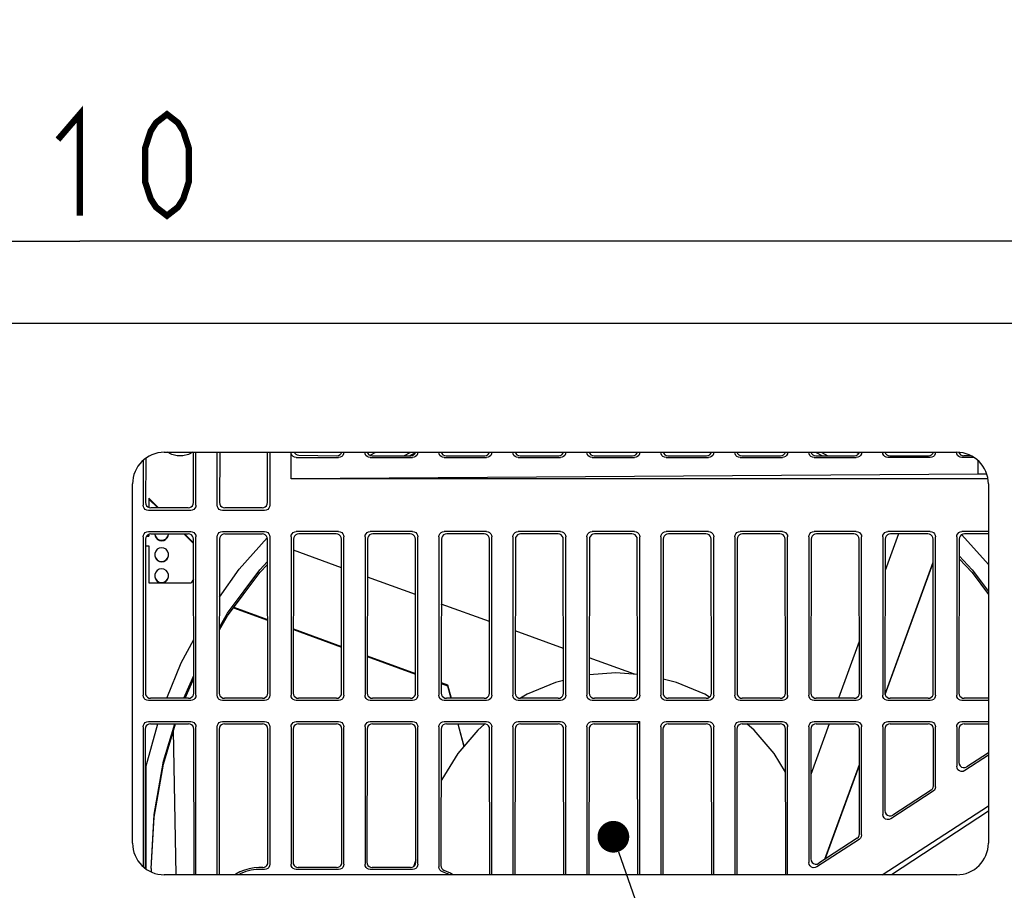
# Model space of a CAD drawing. Extents: x 97 to 1223, y 94 to 848.
# Tile 21 of 40: x 1059 to 1153, y 269 to 351. Entities that reach past the tile are written whole.
import ezdxf

# ---------------------------------------------------------------- set-up
doc = ezdxf.new("R2010")
doc.units = 0
doc.header["$LTSCALE"] = 69.3
doc.layers.get('0').update_dxf_attribs({"linetype": 'CONTINUOUS'})
for name, color, linetype in [('ALL_AXIS', 7, 'CONTINUOUS'), ('ALL_DIM', 7, 'CONTINUOUS'), ('ALL_FEATURES', 7, 'CONTINUOUS'), ('ALL_NOTE', 7, 'CONTINUOUS')]:
    doc.layers.add(name, color=color, linetype=linetype)
doc.dimstyles.get("Standard").update_dxf_attribs({"dimtxt": 2.5, "dimasz": 2.5, "dimexe": 1.25, "dimexo": 0.625, "dimtad": 1, "dimcen": 2.5, "dimazin": 3, "dimtfac": 1, "dimtmove": 0, "dimatfit": 3})

# ---------------------------------------------------------------- blocks, each defined once
blk = doc.blocks.new('_OPEN')
at = {"color": 0, "linetype": 'BYBLOCK'}
for p, q in [((0, 0), (-1, 0.25)), ((-1, -0.25), (0, 0)), ((-1, 0), (0, 0))]:
    blk.add_line(p, q, dxfattribs=at)
blk = doc.blocks.new('*D8')
at = {"layer": 'ALL_DIM', "color": 2, "linetype": 'CONTINUOUS'}
for p, q in [((960, 395.763), (960, 327.5)), ((1170, 395.443), (1170, 327.5)), ((960, 330.5), (1065, 330.5)), ((1170, 330.5), (1065, 330.5))]:
    blk.add_line(p, q, dxfattribs=at)
at = {"layer": 'ALL_DIM', "color": 2, "linetype": 'CONTINUOUS', "xscale": 6, "yscale": 6, "zscale": 6, "rotation": 180}
blk.add_blockref('_OPEN', (960, 330.5), dxfattribs=at)
at = {"layer": 'ALL_DIM', "color": 2, "linetype": 'CONTINUOUS', "xscale": 6, "yscale": 6, "zscale": 6}
blk.add_blockref('_OPEN', (1170, 330.5), dxfattribs=at)

msp = doc.modelspace()

# ---------------------------------------------------------------- linework, layer by layer
at = {"layer": 'ALL_AXIS', "color": 7, "linetype": 'CONTINUOUS'}
for points in [[(1072.1, 302.771), (1072.132, 302.57), (1072.224, 302.389), (1072.368, 302.245), (1072.549, 302.153), (1072.75, 302.121)], [(1072.104, 302.767), (1072.11, 302.704), (1072.187, 302.492), (1072.332, 302.319), (1072.528, 302.206), (1072.75, 302.167)], [(1072.75, 302.121), (1072.951, 302.153), (1073.132, 302.245), (1073.276, 302.389), (1073.368, 302.57), (1073.4, 302.771)], [(1072.75, 302.167), (1072.972, 302.206), (1073.168, 302.319), (1073.313, 302.492), (1073.39, 302.704), (1073.396, 302.767)], [(1072.75, 301.467), (1072.528, 301.428), (1072.332, 301.315), (1072.187, 301.142), (1072.11, 300.93), (1072.1, 300.817)], [(1073.4, 300.817), (1073.39, 300.93), (1073.313, 301.142), (1073.168, 301.315), (1072.972, 301.428), (1072.75, 301.467)], [(1072.1, 300.817), (1072.11, 300.704), (1072.187, 300.492), (1072.332, 300.319), (1072.528, 300.206), (1072.75, 300.167)], [(1072.1, 300.772), (1072.132, 300.571), (1072.224, 300.39), (1072.368, 300.246), (1072.549, 300.153), (1072.75, 300.122)], [(1072.75, 300.167), (1072.972, 300.206), (1073.168, 300.319), (1073.313, 300.492), (1073.39, 300.704), (1073.4, 300.817)], [(1072.75, 300.122), (1072.951, 300.153), (1073.132, 300.246), (1073.276, 300.39), (1073.368, 300.571), (1073.4, 300.772)], [(1072.75, 299.467), (1072.528, 299.428), (1072.332, 299.315), (1072.187, 299.142), (1072.11, 298.93), (1072.1, 298.817)], [(1073.4, 298.817), (1073.39, 298.93), (1073.313, 299.142), (1073.168, 299.315), (1072.972, 299.428), (1072.75, 299.467)], [(1072.1, 298.817), (1072.11, 298.704), (1072.187, 298.492), (1072.332, 298.319), (1072.528, 298.207), (1072.75, 298.167)], [(1072.1, 298.772), (1072.132, 298.571), (1072.224, 298.39), (1072.368, 298.246), (1072.549, 298.154), (1072.601, 298.145)], [(1072.75, 298.167), (1072.972, 298.207), (1073.168, 298.319), (1073.313, 298.492), (1073.39, 298.704), (1073.4, 298.817)], [(1072.899, 298.145), (1072.951, 298.154), (1073.132, 298.246), (1073.276, 298.39), (1073.368, 298.571), (1073.4, 298.772)]]:
    msp.add_lwpolyline(points, dxfattribs=at)
at = {"layer": 'ALL_DIM', "color": 2, "linetype": 'CONTINUOUS', "const_width": 0.6}
for points in [[(1062.936, 340.1), (1065, 342.5), (1065, 332.9)], [(1073.256, 332.9), (1072.224, 333.7), (1071.708, 334.5), (1071.192, 336.1), (1071.192, 339.3), (1071.708, 340.9), (1072.224, 341.7), (1073.256, 342.5), (1074.288, 341.7), (1074.804, 340.9), (1075.32, 339.3), (1075.32, 336.1), (1074.804, 334.5), (1074.288, 333.7), (1073.256, 332.9)]]:
    msp.add_lwpolyline(points, dxfattribs=at)
at = {"layer": 'ALL_FEATURES', "color": 7, "linetype": 'CONTINUOUS'}
for p, q in [((1162.2, 322.7), (985.3, 322.7)), ((1073, 310.5), (1148, 310.5)), ((1073.428, 310.434), (1073.427, 310.5)), ((1075.763, 305.735), (1075.756, 310.5)), ((1076, 305.498), (1076, 310.5)), ((1078, 305.498), (1078, 310.5)), ((1078.244, 310.5), (1078.237, 305.735)), ((1082.763, 305.735), (1082.756, 310.5)), ((1083, 310.5), (1083, 305.498)), ((1085, 308), (1085, 310.49)), ((1092.486, 310.214), (1093.011, 310.5)), ((1095.682, 310.174), (1096.332, 310.5)), ((1096.204, 310.174), (1096.855, 310.5)), ((1134.645, 310.5), (1135.296, 310.174)), ((1135.168, 310.5), (1135.818, 310.174)), ((1138.489, 310.5), (1138.723, 310.373)), ((1071, 309.721), (1071, 305.498)), ((1071.244, 309.921), (1071.237, 305.735)), ((1085.498, 310), (1089.502, 310)), ((1085.734, 310.232), (1089.331, 310.174)), ((1089.36, 310.174), (1089.505, 310.206)), ((1092.498, 310), (1096.502, 310)), ((1092.674, 310.174), (1096.331, 310.174)), ((1099.498, 310), (1103.502, 310)), ((1099.674, 310.174), (1103.331, 310.174)), ((1106.498, 310), (1110.502, 310)), ((1106.674, 310.174), (1110.331, 310.174)), ((1113.498, 310), (1117.502, 310)), ((1113.674, 310.174), (1117.331, 310.174)), ((1120.498, 310), (1124.502, 310)), ((1120.674, 310.174), (1124.331, 310.174)), ((1127.498, 310), (1131.502, 310)), ((1127.674, 310.174), (1131.331, 310.174)), ((1134.498, 310), (1138.502, 310)), ((1134.674, 310.174), (1138.331, 310.174)), ((1145.502, 310), (1141.498, 310)), ((1141.674, 310.174), (1145.331, 310.174)), ((1149.656, 310), (1148.498, 310)), ((1149.332, 310.174), (1148.674, 310.174)), ((1150, 309.721), (1150, 308.419)), ((1150, 308.419), (1085, 308)), ((1150.951, 308), (1085, 308)), ((1150.841, 308.419), (1150, 308.419)), ((1070, 273.5), (1070, 307.5)), ((1151, 307.5), (1151, 273.5)), ((1071.55, 306.144), (1071.55, 305.276)), ((1072.458, 305.236), (1071.55, 306.144)), ((1072.388, 305.236), (1071.55, 306.074)), ((1075.502, 305), (1071.498, 305)), ((1075.265, 305.236), (1071.735, 305.236)), ((1082.502, 305), (1078.498, 305)), ((1082.265, 305.236), (1078.735, 305.236)), ((1071.498, 303), (1075.502, 303)), ((1078.498, 303), (1082.502, 303)), ((1089.502, 303), (1085.498, 303)), ((1096.502, 303), (1092.498, 303)), ((1103.502, 303), (1099.498, 303)), ((1110.502, 303), (1106.498, 303)), ((1117.502, 303), (1113.498, 303)), ((1124.502, 303), (1120.498, 303)), ((1131.502, 303), (1127.498, 303)), ((1138.502, 303), (1134.498, 303)), ((1145.502, 303), (1141.498, 303)), ((1151, 303), (1148.498, 303)), ((1071, 302.502), (1071, 287.498)), ((1071.232, 302.27), (1071.21, 287.708)), ((1071.34, 302.575), (1071.55, 302.575)), ((1071.41, 302.645), (1071.55, 302.645)), ((1071.55, 302.73), (1071.55, 302.575)), ((1071.731, 302.767), (1075.269, 302.767)), ((1075.769, 301.856), (1074.858, 302.767)), ((1075.769, 301.926), (1074.927, 302.767)), ((1075.79, 287.708), (1075.768, 302.27)), ((1076, 287.498), (1076, 302.502)), ((1078, 287.498), (1078, 302.502)), ((1078.232, 302.27), (1078.21, 287.708)), ((1078.731, 302.767), (1082.269, 302.767)), ((1080.093, 299.43), (1082.746, 302.407)), ((1082.79, 287.708), (1082.768, 302.27)), ((1083, 302.502), (1083, 287.498)), ((1085, 302.502), (1085, 287.498)), ((1085.232, 302.27), (1085.21, 287.708)), ((1089.269, 302.767), (1085.731, 302.767)), ((1089.79, 287.708), (1089.768, 302.27)), ((1090, 287.498), (1090, 302.502)), ((1092, 302.502), (1092, 287.498)), ((1092.232, 302.27), (1092.21, 287.708)), ((1096.269, 302.767), (1092.731, 302.767)), ((1096.79, 287.708), (1096.768, 302.27)), ((1097, 287.498), (1097, 302.502)), ((1099, 302.502), (1099, 287.498)), ((1099.232, 302.27), (1099.21, 287.708)), ((1103.269, 302.767), (1099.731, 302.767)), ((1103.79, 287.708), (1103.768, 302.27)), ((1104, 287.498), (1104, 302.502)), ((1106, 302.502), (1106, 287.498)), ((1106.232, 302.27), (1106.21, 287.708)), ((1110.269, 302.767), (1106.731, 302.767)), ((1110.79, 287.708), (1110.768, 302.27)), ((1111, 287.498), (1111, 302.502)), ((1113, 302.502), (1113, 287.498)), ((1113.232, 302.27), (1113.21, 287.708)), ((1117.269, 302.767), (1113.731, 302.767)), ((1117.79, 287.708), (1117.768, 302.27)), ((1118, 287.498), (1118, 302.502)), ((1120, 302.502), (1120, 287.498)), ((1120.232, 302.27), (1120.21, 287.708)), ((1124.269, 302.767), (1120.731, 302.767)), ((1124.79, 287.708), (1124.768, 302.27)), ((1125, 287.498), (1125, 302.502)), ((1127, 302.502), (1127, 287.498)), ((1127.232, 302.27), (1127.21, 287.708)), ((1131.269, 302.767), (1127.731, 302.767)), ((1131.79, 287.708), (1131.768, 302.27)), ((1132, 287.498), (1132, 302.502)), ((1134, 302.502), (1134, 287.498)), ((1134.232, 302.27), (1134.21, 287.708)), ((1138.269, 302.767), (1134.731, 302.767)), ((1138.79, 287.708), (1138.768, 302.27)), ((1139, 287.498), (1139, 302.502)), ((1141, 302.502), (1141, 287.498)), ((1141.232, 302.27), (1141.21, 287.708)), ((1142.486, 302.767), (1141.227, 299.31)), ((1145.269, 302.767), (1141.731, 302.767)), ((1145.79, 287.708), (1145.768, 302.27)), ((1146, 287.498), (1146, 302.502)), ((1148, 302.502), (1148, 287.498)), ((1148.232, 302.27), (1148.21, 287.708)), ((1148.492, 302.7), (1151, 299.887)), ((1151, 302.767), (1148.731, 302.767)), ((1071.231, 301.645), (1071.55, 301.645)), ((1071.55, 301.645), (1071.55, 298.145)), ((1089.772, 299.574), (1085.23, 301.227)), ((1141.225, 287.61), (1145.771, 300.099)), ((1078.224, 296.774), (1080.093, 299.43)), ((1141.233, 287.561), (1145.772, 300.03)), ((1075.774, 298.5), (1075.531, 298.145)), ((1096.776, 297.025), (1092.226, 298.681)), ((1071.55, 298.145), (1075.531, 298.145)), ((1079.553, 295.775), (1082.78, 294.601)), ((1079.594, 295.83), (1082.78, 294.67)), ((1103.78, 294.476), (1099.223, 296.135)), ((1085.219, 293.783), (1089.784, 292.122)), ((1085.219, 293.713), (1089.784, 292.052)), ((1110.784, 291.927), (1106.219, 293.589)), ((1138.783, 292.595), (1136.822, 287.209)), ((1092.215, 291.237), (1096.787, 289.573)), ((1092.215, 291.167), (1096.788, 289.503)), ((1117.496, 289.485), (1113.215, 291.043)), ((1074.86, 287.209), (1075.788, 289.359)), ((1074.973, 287.209), (1075.788, 289.098)), ((1099.211, 288.691), (1099.811, 288.473)), ((1099.211, 288.621), (1099.811, 288.403)), ((1099.811, 288.403), (1099.811, 288.473)), ((1099.811, 288.473), (1100.15, 287.209)), ((1099.811, 288.403), (1100.131, 287.209)), ((1075.293, 287.209), (1071.707, 287.209)), ((1082.293, 287.209), (1078.707, 287.209)), ((1089.293, 287.209), (1085.707, 287.209)), ((1096.293, 287.209), (1092.707, 287.209)), ((1103.293, 287.209), (1099.707, 287.209)), ((1110.293, 287.209), (1106.707, 287.209)), ((1117.293, 287.209), (1113.707, 287.209)), ((1124.293, 287.209), (1120.707, 287.209)), ((1131.293, 287.209), (1127.707, 287.209)), ((1138.293, 287.209), (1134.707, 287.209)), ((1145.293, 287.209), (1141.707, 287.209)), ((1151, 287.209), (1148.707, 287.209)), ((1075.502, 287), (1071.498, 287)), ((1082.502, 287), (1078.498, 287)), ((1089.502, 287), (1085.498, 287)), ((1096.502, 287), (1092.498, 287)), ((1103.502, 287), (1099.498, 287)), ((1110.502, 287), (1106.498, 287)), ((1117.502, 287), (1113.498, 287)), ((1124.502, 287), (1120.498, 287)), ((1131.502, 287), (1127.498, 287)), ((1138.502, 287), (1134.498, 287)), ((1145.502, 287), (1141.498, 287)), ((1151, 287), (1148.498, 287)), ((1071, 284.502), (1071, 271.279)), ((1071.204, 284.297), (1071.184, 271.128)), ((1071.25, 280.699), (1072.378, 284.795)), ((1071.498, 285), (1075.502, 285)), ((1071.703, 284.795), (1075.297, 284.795)), ((1075.817, 270.5), (1075.796, 284.297)), ((1076, 270.5), (1076, 284.502)), ((1078, 270.5), (1078, 284.502)), ((1078.204, 284.297), (1078.183, 270.5)), ((1078.498, 285), (1082.502, 285)), ((1078.703, 284.795), (1082.297, 284.795)), ((1082.815, 271.683), (1082.796, 284.297)), ((1083, 284.502), (1083, 271.498)), ((1085, 284.502), (1085, 271.498)), ((1085.204, 284.297), (1085.185, 271.683)), ((1085.498, 285), (1089.502, 285)), ((1085.703, 284.795), (1089.297, 284.795)), ((1089.815, 271.683), (1089.796, 284.297)), ((1090, 271.498), (1090, 284.502)), ((1092, 284.502), (1092, 271.498)), ((1092.204, 284.297), (1092.185, 271.683)), ((1092.498, 285), (1096.502, 285)), ((1092.703, 284.795), (1096.297, 284.795)), ((1096.815, 271.683), (1096.796, 284.297)), ((1097, 271.498), (1097, 284.502)), ((1099, 284.502), (1099, 271.254)), ((1099.204, 284.297), (1099.185, 271.383)), ((1099.498, 285), (1103.502, 285)), ((1099.703, 284.795), (1103.297, 284.795)), ((1100.778, 284.795), (1101.35, 282.661)), ((1100.797, 284.795), (1101.364, 282.678)), ((1103.817, 270.5), (1103.796, 284.297)), ((1104, 270.5), (1104, 284.502)), ((1106, 284.502), (1106, 270.5)), ((1106.204, 284.297), (1106.183, 270.5)), ((1106.498, 285), (1110.502, 285)), ((1106.703, 284.795), (1110.297, 284.795)), ((1110.817, 270.5), (1110.796, 284.297)), ((1111, 270.5), (1111, 284.502)), ((1113, 284.502), (1113, 270.5)), ((1113.204, 284.297), (1113.183, 270.5)), ((1113.498, 285), (1118, 285)), ((1113.703, 284.795), (1117.795, 284.795)), ((1117.795, 284.795), (1118, 285)), ((1117.817, 270.5), (1117.795, 284.795)), ((1118, 270.5), (1118, 285)), ((1120, 284.502), (1120, 270.5)), ((1120.204, 284.297), (1120.183, 270.5)), ((1120.498, 285), (1124.502, 285)), ((1120.703, 284.795), (1124.297, 284.795)), ((1124.817, 270.5), (1124.796, 284.297)), ((1125, 270.5), (1125, 284.502)), ((1127, 284.502), (1127, 270.5)), ((1127.204, 284.297), (1127.183, 270.5)), ((1127.498, 285), (1131.502, 285)), ((1127.703, 284.795), (1131.297, 284.795)), ((1131.817, 270.5), (1131.796, 284.297)), ((1132, 270.5), (1132, 284.502)), ((1134, 284.502), (1134, 271.667)), ((1134.204, 284.297), (1134.186, 272.009)), ((1135.943, 284.795), (1134.198, 280)), ((1134.498, 285), (1138.502, 285)), ((1134.703, 284.795), (1138.297, 284.795)), ((1138.811, 274.375), (1138.796, 284.297)), ((1139, 274.273), (1139, 284.502)), ((1141, 284.502), (1141, 276.223)), ((1141.204, 284.297), (1141.193, 276.578)), ((1141.498, 285), (1145.502, 285)), ((1141.703, 284.795), (1145.297, 284.795)), ((1145.804, 278.935), (1145.796, 284.297)), ((1146, 278.828), (1146, 284.502)), ((1148, 284.502), (1148, 280.778)), ((1148.204, 284.297), (1148.2, 281.146)), ((1148.498, 285), (1151, 285)), ((1148.703, 284.795), (1151, 284.795)), ((1074.125, 270.5), (1073.886, 284.161)), ((1151, 281.812), (1148.77, 280.361)), ((1151, 282.052), (1148.969, 280.728)), ((1071.25, 280.699), (1071.25, 271.074)), ((1135.53, 271.966), (1138.801, 280.95)), ((1135.563, 271.988), (1138.801, 280.881)), ((1145.774, 278.411), (1141.77, 275.805)), ((1145.578, 278.517), (1141.962, 276.159)), ((1140.951, 270.5), (1151, 277.04)), ((1151, 276.516), (1141.816, 270.5)), ((1138.774, 273.855), (1134.77, 271.25)), ((1138.585, 273.958), (1134.955, 271.591)), ((1096.814, 271.907), (1096.581, 271.264)), ((1071.75, 271.104), (1071.769, 270.773)), ((1148, 270.5), (1073, 270.5)), ((1082.317, 271.184), (1081.965, 271.184)), ((1082.502, 271), (1081.965, 271)), ((1089.502, 271), (1085.498, 271)), ((1089.317, 271.184), (1085.683, 271.184)), ((1096.502, 271), (1092.498, 271)), ((1096.317, 271.184), (1092.683, 271.184))]:
    msp.add_line(p, q, dxfattribs=at)
for points in [[(1075.698, 310.5), (1075.298, 310.29), (1074.771, 310.16), (1074.229, 310.16), (1073.702, 310.29), (1073.302, 310.5)], [(1085.498, 310), (1085.34, 310.025), (1085.201, 310.096), (1085.092, 310.205), (1085.024, 310.34), (1085, 310.49)], [(1085.308, 310.5), (1085.338, 310.44), (1085.445, 310.33), (1085.582, 310.259), (1085.734, 310.232)], [(1090, 310.506), (1089.976, 310.35), (1089.905, 310.209), (1089.794, 310.097), (1089.655, 310.025), (1089.502, 310)], [(1089.505, 310.206), (1089.637, 310.281), (1089.74, 310.392), (1089.792, 310.5)], [(1092.498, 310), (1092.34, 310.025), (1092.201, 310.096), (1092.092, 310.205), (1092.024, 310.34), (1092, 310.49)], [(1092.207, 310.5), (1092.269, 310.378), (1092.377, 310.27), (1092.516, 310.199), (1092.674, 310.174)], [(1096.331, 310.174), (1096.484, 310.198), (1096.623, 310.27), (1096.734, 310.383), (1096.792, 310.5)], [(1097, 310.506), (1096.976, 310.35), (1096.905, 310.209), (1096.794, 310.097), (1096.655, 310.025), (1096.502, 310)], [(1099.498, 310), (1099.34, 310.025), (1099.201, 310.096), (1099.092, 310.205), (1099.024, 310.34), (1099, 310.49)], [(1099.207, 310.5), (1099.269, 310.378), (1099.377, 310.27), (1099.516, 310.199), (1099.674, 310.174)], [(1103.331, 310.174), (1103.484, 310.198), (1103.623, 310.27), (1103.734, 310.383), (1103.792, 310.5)], [(1104, 310.506), (1103.976, 310.35), (1103.905, 310.209), (1103.794, 310.097), (1103.655, 310.025), (1103.502, 310)], [(1106.498, 310), (1106.34, 310.025), (1106.201, 310.096), (1106.092, 310.205), (1106.024, 310.34), (1106, 310.49)], [(1106.207, 310.5), (1106.269, 310.378), (1106.377, 310.27), (1106.516, 310.199), (1106.674, 310.174)], [(1110.331, 310.174), (1110.484, 310.198), (1110.623, 310.27), (1110.734, 310.383), (1110.792, 310.5)], [(1111, 310.506), (1110.976, 310.35), (1110.905, 310.209), (1110.794, 310.097), (1110.655, 310.025), (1110.502, 310)], [(1113.498, 310), (1113.34, 310.025), (1113.201, 310.096), (1113.092, 310.205), (1113.024, 310.34), (1113, 310.49)], [(1113.207, 310.5), (1113.269, 310.378), (1113.377, 310.27), (1113.516, 310.199), (1113.674, 310.174)], [(1117.331, 310.174), (1117.484, 310.198), (1117.623, 310.27), (1117.734, 310.383), (1117.792, 310.5)], [(1118, 310.506), (1117.976, 310.35), (1117.905, 310.209), (1117.794, 310.097), (1117.655, 310.025), (1117.502, 310)], [(1120.498, 310), (1120.34, 310.025), (1120.201, 310.096), (1120.092, 310.205), (1120.024, 310.34), (1120, 310.49)], [(1120.207, 310.5), (1120.269, 310.378), (1120.377, 310.27), (1120.516, 310.199), (1120.674, 310.174)], [(1124.331, 310.174), (1124.484, 310.198), (1124.623, 310.27), (1124.734, 310.383), (1124.792, 310.5)], [(1125, 310.506), (1124.976, 310.35), (1124.905, 310.209), (1124.794, 310.097), (1124.655, 310.025), (1124.502, 310)], [(1127.498, 310), (1127.34, 310.025), (1127.201, 310.096), (1127.092, 310.205), (1127.024, 310.34), (1127, 310.49)], [(1127.207, 310.5), (1127.269, 310.378), (1127.377, 310.27), (1127.516, 310.199), (1127.674, 310.174)], [(1131.331, 310.174), (1131.484, 310.198), (1131.623, 310.27), (1131.734, 310.383), (1131.792, 310.5)], [(1132, 310.506), (1131.976, 310.35), (1131.905, 310.209), (1131.794, 310.097), (1131.655, 310.025), (1131.502, 310)], [(1134.498, 310), (1134.34, 310.025), (1134.201, 310.096), (1134.092, 310.205), (1134.024, 310.34), (1134, 310.49)], [(1134.207, 310.5), (1134.269, 310.378), (1134.377, 310.27), (1134.516, 310.199), (1134.674, 310.174)], [(1138.331, 310.174), (1138.484, 310.198), (1138.623, 310.27), (1138.734, 310.383), (1138.792, 310.5)], [(1139, 310.506), (1138.976, 310.35), (1138.905, 310.209), (1138.794, 310.097), (1138.655, 310.025), (1138.502, 310)], [(1141.498, 310), (1141.34, 310.025), (1141.201, 310.096), (1141.092, 310.205), (1141.024, 310.34), (1141, 310.49)], [(1141.207, 310.5), (1141.269, 310.378), (1141.377, 310.27), (1141.516, 310.199), (1141.674, 310.174)], [(1145.331, 310.174), (1145.484, 310.198), (1145.623, 310.27), (1145.734, 310.383), (1145.792, 310.5)], [(1146, 310.506), (1145.976, 310.35), (1145.905, 310.209), (1145.794, 310.097), (1145.655, 310.025), (1145.502, 310)], [(1148.498, 310), (1148.34, 310.025), (1148.201, 310.096), (1148.092, 310.205), (1148.024, 310.34), (1148, 310.49)], [(1148.218, 310.478), (1148.269, 310.378), (1148.377, 310.27), (1148.516, 310.199), (1148.674, 310.174)], [(1089.331, 310.174), (1089.345, 310.174), (1089.36, 310.174)], [(1071.237, 305.735), (1071.261, 305.58), (1071.332, 305.441), (1071.442, 305.331), (1071.58, 305.261), (1071.735, 305.236)], [(1075.265, 305.236), (1075.42, 305.261), (1075.558, 305.331), (1075.668, 305.441), (1075.739, 305.58), (1075.763, 305.735)], [(1078.237, 305.735), (1078.261, 305.58), (1078.332, 305.441), (1078.442, 305.331), (1078.58, 305.261), (1078.735, 305.236)], [(1082.265, 305.236), (1082.42, 305.261), (1082.558, 305.331), (1082.668, 305.441), (1082.739, 305.58), (1082.763, 305.735)], [(1071.498, 305), (1071.344, 305.024), (1071.205, 305.095), (1071.095, 305.205), (1071.024, 305.344), (1071, 305.498)], [(1076, 305.498), (1075.976, 305.344), (1075.905, 305.205), (1075.795, 305.095), (1075.656, 305.024), (1075.502, 305)], [(1078.498, 305), (1078.344, 305.024), (1078.205, 305.095), (1078.095, 305.205), (1078.024, 305.344), (1078, 305.498)], [(1083, 305.498), (1082.976, 305.344), (1082.905, 305.205), (1082.795, 305.095), (1082.656, 305.024), (1082.502, 305)], [(1071, 302.502), (1071.024, 302.656), (1071.095, 302.795), (1071.205, 302.905), (1071.344, 302.976), (1071.498, 303)], [(1075.502, 303), (1075.656, 302.976), (1075.795, 302.905), (1075.905, 302.795), (1075.976, 302.656), (1076, 302.502)], [(1078, 302.502), (1078.024, 302.656), (1078.095, 302.795), (1078.205, 302.905), (1078.344, 302.976), (1078.498, 303)], [(1082.502, 303), (1082.656, 302.976), (1082.795, 302.905), (1082.905, 302.795), (1082.976, 302.656), (1083, 302.502)], [(1085, 302.502), (1085.024, 302.656), (1085.095, 302.795), (1085.205, 302.905), (1085.344, 302.976), (1085.498, 303)], [(1089.502, 303), (1089.656, 302.976), (1089.795, 302.905), (1089.905, 302.795), (1089.976, 302.656), (1090, 302.502)], [(1092, 302.502), (1092.024, 302.656), (1092.095, 302.795), (1092.205, 302.905), (1092.344, 302.976), (1092.498, 303)], [(1096.502, 303), (1096.656, 302.976), (1096.795, 302.905), (1096.905, 302.795), (1096.976, 302.656), (1097, 302.502)], [(1099, 302.502), (1099.024, 302.656), (1099.095, 302.795), (1099.205, 302.905), (1099.344, 302.976), (1099.498, 303)], [(1103.502, 303), (1103.656, 302.976), (1103.795, 302.905), (1103.905, 302.795), (1103.976, 302.656), (1104, 302.502)], [(1106, 302.502), (1106.024, 302.656), (1106.095, 302.795), (1106.205, 302.905), (1106.344, 302.976), (1106.498, 303)], [(1110.502, 303), (1110.656, 302.976), (1110.795, 302.905), (1110.905, 302.795), (1110.976, 302.656), (1111, 302.502)], [(1113, 302.502), (1113.024, 302.656), (1113.095, 302.795), (1113.205, 302.905), (1113.344, 302.976), (1113.498, 303)], [(1117.502, 303), (1117.656, 302.976), (1117.795, 302.905), (1117.905, 302.795), (1117.976, 302.656), (1118, 302.502)], [(1120, 302.502), (1120.024, 302.656), (1120.095, 302.795), (1120.205, 302.905), (1120.344, 302.976), (1120.498, 303)], [(1124.502, 303), (1124.656, 302.976), (1124.795, 302.905), (1124.905, 302.795), (1124.976, 302.656), (1125, 302.502)], [(1127, 302.502), (1127.024, 302.656), (1127.095, 302.795), (1127.205, 302.905), (1127.344, 302.976), (1127.498, 303)], [(1131.502, 303), (1131.656, 302.976), (1131.795, 302.905), (1131.905, 302.795), (1131.976, 302.656), (1132, 302.502)], [(1134, 302.502), (1134.024, 302.656), (1134.095, 302.795), (1134.205, 302.905), (1134.344, 302.976), (1134.498, 303)], [(1138.502, 303), (1138.656, 302.976), (1138.795, 302.905), (1138.905, 302.795), (1138.976, 302.656), (1139, 302.502)], [(1141, 302.502), (1141.024, 302.656), (1141.095, 302.795), (1141.205, 302.905), (1141.344, 302.976), (1141.498, 303)], [(1145.502, 303), (1145.656, 302.976), (1145.795, 302.905), (1145.905, 302.795), (1145.976, 302.656), (1146, 302.502)], [(1148, 302.502), (1148.024, 302.656), (1148.095, 302.795), (1148.205, 302.905), (1148.344, 302.976), (1148.498, 303)], [(1071.731, 302.767), (1071.576, 302.743), (1071.437, 302.672), (1071.327, 302.563), (1071.256, 302.424), (1071.232, 302.27)], [(1075.768, 302.27), (1075.744, 302.424), (1075.673, 302.563), (1075.563, 302.672), (1075.424, 302.743), (1075.269, 302.767)], [(1078.731, 302.767), (1078.576, 302.743), (1078.437, 302.672), (1078.327, 302.563), (1078.256, 302.424), (1078.232, 302.27)], [(1082.768, 302.27), (1082.744, 302.424), (1082.673, 302.563), (1082.563, 302.672), (1082.424, 302.743), (1082.269, 302.767)], [(1085.731, 302.767), (1085.576, 302.743), (1085.437, 302.672), (1085.327, 302.563), (1085.256, 302.424), (1085.232, 302.27)], [(1089.768, 302.27), (1089.744, 302.424), (1089.673, 302.563), (1089.563, 302.672), (1089.424, 302.743), (1089.269, 302.767)], [(1092.731, 302.767), (1092.576, 302.743), (1092.437, 302.672), (1092.327, 302.563), (1092.256, 302.424), (1092.232, 302.27)], [(1096.768, 302.27), (1096.744, 302.424), (1096.673, 302.563), (1096.563, 302.672), (1096.424, 302.743), (1096.269, 302.767)], [(1099.731, 302.767), (1099.576, 302.743), (1099.437, 302.672), (1099.327, 302.563), (1099.256, 302.424), (1099.232, 302.27)], [(1103.768, 302.27), (1103.744, 302.424), (1103.673, 302.563), (1103.563, 302.672), (1103.424, 302.743), (1103.269, 302.767)], [(1106.731, 302.767), (1106.576, 302.743), (1106.437, 302.672), (1106.327, 302.563), (1106.256, 302.424), (1106.232, 302.27)], [(1110.768, 302.27), (1110.744, 302.424), (1110.673, 302.563), (1110.563, 302.672), (1110.424, 302.743), (1110.269, 302.767)], [(1113.731, 302.767), (1113.576, 302.743), (1113.437, 302.672), (1113.327, 302.563), (1113.256, 302.424), (1113.232, 302.27)], [(1117.768, 302.27), (1117.744, 302.424), (1117.673, 302.563), (1117.563, 302.672), (1117.424, 302.743), (1117.269, 302.767)], [(1120.731, 302.767), (1120.576, 302.743), (1120.437, 302.672), (1120.327, 302.563), (1120.256, 302.424), (1120.232, 302.27)], [(1124.768, 302.27), (1124.744, 302.424), (1124.673, 302.563), (1124.563, 302.672), (1124.424, 302.743), (1124.269, 302.767)], [(1127.731, 302.767), (1127.576, 302.743), (1127.437, 302.672), (1127.327, 302.563), (1127.256, 302.424), (1127.232, 302.27)], [(1131.768, 302.27), (1131.744, 302.424), (1131.673, 302.563), (1131.563, 302.672), (1131.424, 302.743), (1131.269, 302.767)], [(1134.731, 302.767), (1134.576, 302.743), (1134.437, 302.672), (1134.327, 302.563), (1134.256, 302.424), (1134.232, 302.27)], [(1138.768, 302.27), (1138.744, 302.424), (1138.673, 302.563), (1138.563, 302.672), (1138.424, 302.743), (1138.269, 302.767)], [(1141.731, 302.767), (1141.576, 302.743), (1141.437, 302.672), (1141.327, 302.563), (1141.256, 302.424), (1141.232, 302.27)], [(1145.768, 302.27), (1145.744, 302.424), (1145.673, 302.563), (1145.563, 302.672), (1145.424, 302.743), (1145.269, 302.767)], [(1148.731, 302.767), (1148.576, 302.743), (1148.437, 302.672), (1148.327, 302.563), (1148.256, 302.424), (1148.232, 302.27)], [(1078.219, 293.947), (1078.988, 295.278), (1082.045, 299.384), (1082.771, 300.154)], [(1148.229, 300.683), (1149.455, 299.384), (1151, 297.309)], [(1148.229, 300.421), (1149.455, 299.122), (1151, 297.046)], [(1078.219, 293.684), (1078.988, 295.016), (1082.045, 299.122), (1082.772, 299.892)], [(1073.233, 287.209), (1074.591, 290.574), (1075.783, 292.763)], [(1110.789, 288.898), (1110.033, 288.717), (1107.351, 287.606), (1106.706, 287.211)], [(1117.788, 289.462), (1115.75, 289.622), (1113.212, 289.423)], [(1124.607, 287.325), (1124.149, 287.606), (1121.467, 288.717), (1120.212, 289.018)], [(1071.498, 287), (1071.344, 287.024), (1071.205, 287.095), (1071.095, 287.205), (1071.024, 287.344), (1071, 287.498)], [(1071.21, 287.708), (1071.234, 287.553), (1071.304, 287.414), (1071.414, 287.304), (1071.553, 287.233), (1071.707, 287.209)], [(1075.293, 287.209), (1075.447, 287.233), (1075.586, 287.304), (1075.696, 287.414), (1075.766, 287.553), (1075.79, 287.708)], [(1076, 287.498), (1075.976, 287.344), (1075.905, 287.205), (1075.795, 287.095), (1075.656, 287.024), (1075.502, 287)], [(1078.498, 287), (1078.344, 287.024), (1078.205, 287.095), (1078.095, 287.205), (1078.024, 287.344), (1078, 287.498)], [(1078.21, 287.708), (1078.234, 287.553), (1078.304, 287.414), (1078.414, 287.304), (1078.553, 287.233), (1078.707, 287.209)], [(1082.293, 287.209), (1082.447, 287.233), (1082.586, 287.304), (1082.696, 287.414), (1082.766, 287.553), (1082.79, 287.708)], [(1083, 287.498), (1082.976, 287.344), (1082.905, 287.205), (1082.795, 287.095), (1082.656, 287.024), (1082.502, 287)], [(1085.498, 287), (1085.344, 287.024), (1085.205, 287.095), (1085.095, 287.205), (1085.024, 287.344), (1085, 287.498)], [(1085.21, 287.708), (1085.234, 287.553), (1085.304, 287.414), (1085.414, 287.304), (1085.553, 287.233), (1085.707, 287.209)], [(1089.293, 287.209), (1089.447, 287.233), (1089.586, 287.304), (1089.696, 287.414), (1089.766, 287.553), (1089.79, 287.708)], [(1090, 287.498), (1089.976, 287.344), (1089.905, 287.205), (1089.795, 287.095), (1089.656, 287.024), (1089.502, 287)], [(1092.498, 287), (1092.344, 287.024), (1092.205, 287.095), (1092.095, 287.205), (1092.024, 287.344), (1092, 287.498)], [(1092.21, 287.708), (1092.234, 287.553), (1092.304, 287.414), (1092.414, 287.304), (1092.553, 287.233), (1092.707, 287.209)], [(1096.293, 287.209), (1096.447, 287.233), (1096.586, 287.304), (1096.696, 287.414), (1096.766, 287.553), (1096.79, 287.708)], [(1097, 287.498), (1096.976, 287.344), (1096.905, 287.205), (1096.795, 287.095), (1096.656, 287.024), (1096.502, 287)], [(1099.498, 287), (1099.344, 287.024), (1099.205, 287.095), (1099.095, 287.205), (1099.024, 287.344), (1099, 287.498)], [(1099.21, 287.708), (1099.234, 287.553), (1099.304, 287.414), (1099.414, 287.304), (1099.553, 287.233), (1099.707, 287.209)], [(1103.293, 287.209), (1103.447, 287.233), (1103.586, 287.304), (1103.696, 287.414), (1103.766, 287.553), (1103.79, 287.708)], [(1104, 287.498), (1103.976, 287.344), (1103.905, 287.205), (1103.795, 287.095), (1103.656, 287.024), (1103.502, 287)], [(1106.498, 287), (1106.344, 287.024), (1106.205, 287.095), (1106.095, 287.205), (1106.024, 287.344), (1106, 287.498)], [(1106.21, 287.708), (1106.234, 287.553), (1106.304, 287.414), (1106.414, 287.304), (1106.553, 287.233), (1106.707, 287.209)], [(1110.293, 287.209), (1110.447, 287.233), (1110.586, 287.304), (1110.696, 287.414), (1110.766, 287.553), (1110.79, 287.708)], [(1111, 287.498), (1110.976, 287.344), (1110.905, 287.205), (1110.795, 287.095), (1110.656, 287.024), (1110.502, 287)], [(1113.498, 287), (1113.344, 287.024), (1113.205, 287.095), (1113.095, 287.205), (1113.024, 287.344), (1113, 287.498)], [(1113.21, 287.708), (1113.234, 287.553), (1113.304, 287.414), (1113.414, 287.304), (1113.553, 287.233), (1113.707, 287.209)], [(1117.293, 287.209), (1117.447, 287.233), (1117.586, 287.304), (1117.696, 287.414), (1117.766, 287.553), (1117.79, 287.708)], [(1118, 287.498), (1117.976, 287.344), (1117.905, 287.205), (1117.795, 287.095), (1117.656, 287.024), (1117.502, 287)], [(1120.498, 287), (1120.344, 287.024), (1120.205, 287.095), (1120.095, 287.205), (1120.024, 287.344), (1120, 287.498)], [(1120.21, 287.708), (1120.234, 287.553), (1120.304, 287.414), (1120.414, 287.304), (1120.553, 287.233), (1120.707, 287.209)], [(1124.293, 287.209), (1124.447, 287.233), (1124.586, 287.304), (1124.696, 287.414), (1124.766, 287.553), (1124.79, 287.708)], [(1125, 287.498), (1124.976, 287.344), (1124.905, 287.205), (1124.795, 287.095), (1124.656, 287.024), (1124.502, 287)], [(1127.498, 287), (1127.344, 287.024), (1127.205, 287.095), (1127.095, 287.205), (1127.024, 287.344), (1127, 287.498)], [(1127.21, 287.708), (1127.234, 287.553), (1127.304, 287.414), (1127.414, 287.304), (1127.553, 287.233), (1127.707, 287.209)], [(1131.293, 287.209), (1131.447, 287.233), (1131.586, 287.304), (1131.696, 287.414), (1131.766, 287.553), (1131.79, 287.708)], [(1132, 287.498), (1131.976, 287.344), (1131.905, 287.205), (1131.795, 287.095), (1131.656, 287.024), (1131.502, 287)], [(1134.498, 287), (1134.344, 287.024), (1134.205, 287.095), (1134.095, 287.205), (1134.024, 287.344), (1134, 287.498)], [(1134.21, 287.708), (1134.234, 287.553), (1134.304, 287.414), (1134.414, 287.304), (1134.553, 287.233), (1134.707, 287.209)], [(1138.293, 287.209), (1138.447, 287.233), (1138.586, 287.304), (1138.696, 287.414), (1138.766, 287.553), (1138.79, 287.708)], [(1139, 287.498), (1138.976, 287.344), (1138.905, 287.205), (1138.795, 287.095), (1138.656, 287.024), (1138.502, 287)], [(1141.498, 287), (1141.344, 287.024), (1141.205, 287.095), (1141.095, 287.205), (1141.024, 287.344), (1141, 287.498)], [(1141.21, 287.708), (1141.234, 287.553), (1141.304, 287.414), (1141.414, 287.304), (1141.553, 287.233), (1141.707, 287.209)], [(1145.293, 287.209), (1145.447, 287.233), (1145.586, 287.304), (1145.696, 287.414), (1145.766, 287.553), (1145.79, 287.708)], [(1146, 287.498), (1145.976, 287.344), (1145.905, 287.205), (1145.795, 287.095), (1145.656, 287.024), (1145.502, 287)], [(1148.498, 287), (1148.344, 287.024), (1148.205, 287.095), (1148.095, 287.205), (1148.024, 287.344), (1148, 287.498)], [(1148.21, 287.708), (1148.234, 287.553), (1148.304, 287.414), (1148.414, 287.304), (1148.553, 287.233), (1148.707, 287.209)], [(1071, 284.502), (1071.024, 284.656), (1071.095, 284.795), (1071.205, 284.905), (1071.344, 284.976), (1071.498, 285)], [(1071.703, 284.795), (1071.549, 284.77), (1071.41, 284.7), (1071.3, 284.59), (1071.229, 284.451), (1071.204, 284.297)], [(1071.75, 271.104), (1072.047, 276.211), (1072.936, 281.251), (1073.997, 284.795)], [(1071.765, 271.103), (1072.047, 275.949), (1072.936, 280.988), (1074.076, 284.795)], [(1075.796, 284.297), (1075.771, 284.451), (1075.7, 284.59), (1075.59, 284.7), (1075.451, 284.77), (1075.297, 284.795)], [(1075.502, 285), (1075.656, 284.976), (1075.795, 284.905), (1075.905, 284.795), (1075.976, 284.656), (1076, 284.502)], [(1078, 284.502), (1078.024, 284.656), (1078.095, 284.795), (1078.205, 284.905), (1078.344, 284.976), (1078.498, 285)], [(1078.703, 284.795), (1078.549, 284.77), (1078.41, 284.7), (1078.3, 284.59), (1078.229, 284.451), (1078.204, 284.297)], [(1082.796, 284.297), (1082.771, 284.451), (1082.7, 284.59), (1082.59, 284.7), (1082.451, 284.77), (1082.297, 284.795)], [(1082.502, 285), (1082.656, 284.976), (1082.795, 284.905), (1082.905, 284.795), (1082.976, 284.656), (1083, 284.502)], [(1085, 284.502), (1085.024, 284.656), (1085.095, 284.795), (1085.205, 284.905), (1085.344, 284.976), (1085.498, 285)], [(1085.703, 284.795), (1085.549, 284.77), (1085.41, 284.7), (1085.3, 284.59), (1085.229, 284.451), (1085.204, 284.297)], [(1089.796, 284.297), (1089.771, 284.451), (1089.7, 284.59), (1089.59, 284.7), (1089.451, 284.77), (1089.297, 284.795)], [(1089.502, 285), (1089.656, 284.976), (1089.795, 284.905), (1089.905, 284.795), (1089.976, 284.656), (1090, 284.502)], [(1092, 284.502), (1092.024, 284.656), (1092.095, 284.795), (1092.205, 284.905), (1092.344, 284.976), (1092.498, 285)], [(1092.703, 284.795), (1092.549, 284.77), (1092.41, 284.7), (1092.3, 284.59), (1092.229, 284.451), (1092.204, 284.297)], [(1096.796, 284.297), (1096.771, 284.451), (1096.7, 284.59), (1096.59, 284.7), (1096.451, 284.77), (1096.297, 284.795)], [(1096.502, 285), (1096.656, 284.976), (1096.795, 284.905), (1096.905, 284.795), (1096.976, 284.656), (1097, 284.502)], [(1099, 284.502), (1099.024, 284.656), (1099.095, 284.795), (1099.205, 284.905), (1099.344, 284.976), (1099.498, 285)], [(1103.323, 284.764), (1102.669, 284.205), (1100.783, 281.998), (1099.266, 279.523), (1099.197, 279.355)], [(1099.703, 284.795), (1099.549, 284.77), (1099.41, 284.7), (1099.3, 284.59), (1099.229, 284.451), (1099.204, 284.297)], [(1103.796, 284.297), (1103.771, 284.451), (1103.7, 284.59), (1103.59, 284.7), (1103.451, 284.77), (1103.297, 284.795)], [(1103.502, 285), (1103.656, 284.976), (1103.795, 284.905), (1103.905, 284.795), (1103.976, 284.656), (1104, 284.502)], [(1106, 284.502), (1106.024, 284.656), (1106.095, 284.795), (1106.205, 284.905), (1106.344, 284.976), (1106.498, 285)], [(1106.703, 284.795), (1106.549, 284.77), (1106.41, 284.7), (1106.3, 284.59), (1106.229, 284.451), (1106.204, 284.297)], [(1110.796, 284.297), (1110.771, 284.451), (1110.7, 284.59), (1110.59, 284.7), (1110.451, 284.77), (1110.297, 284.795)], [(1110.502, 285), (1110.656, 284.976), (1110.795, 284.905), (1110.905, 284.795), (1110.976, 284.656), (1111, 284.502)], [(1113, 284.502), (1113.024, 284.656), (1113.095, 284.795), (1113.205, 284.905), (1113.344, 284.976), (1113.498, 285)], [(1113.703, 284.795), (1113.549, 284.77), (1113.41, 284.7), (1113.3, 284.59), (1113.229, 284.451), (1113.204, 284.297)], [(1120, 284.502), (1120.024, 284.656), (1120.095, 284.795), (1120.205, 284.905), (1120.344, 284.976), (1120.498, 285)], [(1120.703, 284.795), (1120.549, 284.77), (1120.41, 284.7), (1120.3, 284.59), (1120.229, 284.451), (1120.204, 284.297)], [(1124.796, 284.297), (1124.771, 284.451), (1124.7, 284.59), (1124.59, 284.7), (1124.451, 284.77), (1124.297, 284.795)], [(1124.502, 285), (1124.656, 284.976), (1124.795, 284.905), (1124.905, 284.795), (1124.976, 284.656), (1125, 284.502)], [(1127, 284.502), (1127.024, 284.656), (1127.095, 284.795), (1127.205, 284.905), (1127.344, 284.976), (1127.498, 285)], [(1127.703, 284.795), (1127.549, 284.77), (1127.41, 284.7), (1127.3, 284.59), (1127.229, 284.451), (1127.204, 284.297)], [(1131.802, 280.227), (1130.717, 281.998), (1128.831, 284.205), (1128.14, 284.795)], [(1131.796, 284.297), (1131.771, 284.451), (1131.7, 284.59), (1131.59, 284.7), (1131.451, 284.77), (1131.297, 284.795)], [(1131.502, 285), (1131.656, 284.976), (1131.795, 284.905), (1131.905, 284.795), (1131.976, 284.656), (1132, 284.502)], [(1134, 284.502), (1134.024, 284.656), (1134.095, 284.795), (1134.205, 284.905), (1134.344, 284.976), (1134.498, 285)], [(1134.703, 284.795), (1134.549, 284.77), (1134.41, 284.7), (1134.3, 284.59), (1134.229, 284.451), (1134.204, 284.297)], [(1138.796, 284.297), (1138.771, 284.451), (1138.7, 284.59), (1138.59, 284.7), (1138.451, 284.77), (1138.297, 284.795)], [(1138.502, 285), (1138.656, 284.976), (1138.795, 284.905), (1138.905, 284.795), (1138.976, 284.656), (1139, 284.502)], [(1141, 284.502), (1141.024, 284.656), (1141.095, 284.795), (1141.205, 284.905), (1141.344, 284.976), (1141.498, 285)], [(1141.703, 284.795), (1141.549, 284.77), (1141.41, 284.7), (1141.3, 284.59), (1141.229, 284.451), (1141.204, 284.297)], [(1145.796, 284.297), (1145.771, 284.451), (1145.7, 284.59), (1145.59, 284.7), (1145.451, 284.77), (1145.297, 284.795)], [(1145.502, 285), (1145.656, 284.976), (1145.795, 284.905), (1145.905, 284.795), (1145.976, 284.656), (1146, 284.502)], [(1148, 284.502), (1148.024, 284.656), (1148.095, 284.795), (1148.205, 284.905), (1148.344, 284.976), (1148.498, 285)], [(1148.703, 284.795), (1148.549, 284.77), (1148.41, 284.7), (1148.3, 284.59), (1148.229, 284.451), (1148.204, 284.297)], [(1148.77, 280.361), (1148.604, 280.291), (1148.427, 280.283), (1148.26, 280.338), (1148.122, 280.449), (1148.032, 280.601), (1148, 280.778)], [(1148.2, 281.146), (1148.231, 280.969), (1148.322, 280.816), (1148.459, 280.705), (1148.626, 280.65), (1148.803, 280.658), (1148.969, 280.728)], [(1145.578, 278.517), (1145.699, 278.628), (1145.777, 278.772), (1145.804, 278.935)], [(1146, 278.828), (1145.973, 278.666), (1145.895, 278.522), (1145.774, 278.411)], [(1141.77, 275.805), (1141.604, 275.735), (1141.427, 275.728), (1141.26, 275.783), (1141.122, 275.893), (1141.032, 276.046), (1141, 276.223)], [(1141.193, 276.578), (1141.224, 276.4), (1141.315, 276.247), (1141.452, 276.137), (1141.619, 276.082), (1141.796, 276.089), (1141.962, 276.159)], [(1138.585, 273.958), (1138.706, 274.069), (1138.784, 274.213), (1138.811, 274.375)], [(1139, 274.273), (1138.973, 274.111), (1138.895, 273.966), (1138.774, 273.855)], [(1082.317, 271.184), (1082.472, 271.209), (1082.61, 271.279), (1082.72, 271.389), (1082.791, 271.528), (1082.815, 271.683)], [(1083, 271.498), (1082.976, 271.344), (1082.905, 271.205), (1082.795, 271.095), (1082.656, 271.024), (1082.502, 271)], [(1085.498, 271), (1085.344, 271.024), (1085.205, 271.095), (1085.095, 271.205), (1085.024, 271.344), (1085, 271.498)], [(1085.185, 271.683), (1085.209, 271.528), (1085.28, 271.389), (1085.39, 271.279), (1085.528, 271.209), (1085.683, 271.184)], [(1089.317, 271.184), (1089.472, 271.209), (1089.61, 271.279), (1089.72, 271.389), (1089.791, 271.528), (1089.815, 271.683)], [(1090, 271.498), (1089.976, 271.344), (1089.905, 271.205), (1089.795, 271.095), (1089.656, 271.024), (1089.502, 271)], [(1092.498, 271), (1092.344, 271.024), (1092.205, 271.095), (1092.095, 271.205), (1092.024, 271.344), (1092, 271.498)], [(1092.185, 271.683), (1092.209, 271.528), (1092.28, 271.389), (1092.39, 271.279), (1092.528, 271.209), (1092.683, 271.184)], [(1096.317, 271.184), (1096.472, 271.209), (1096.61, 271.279), (1096.72, 271.389), (1096.791, 271.528), (1096.815, 271.683)], [(1097, 271.498), (1096.976, 271.344), (1096.905, 271.205), (1096.795, 271.095), (1096.656, 271.024), (1096.502, 271)], [(1099.336, 270.783), (1099.2, 270.854), (1099.092, 270.964), (1099.024, 271.102), (1099, 271.254)], [(1099.185, 271.383), (1099.207, 271.235), (1099.273, 271.1), (1099.376, 270.99), (1099.507, 270.917)], [(1134.77, 271.25), (1134.604, 271.18), (1134.427, 271.172), (1134.26, 271.227), (1134.122, 271.338), (1134.032, 271.49), (1134, 271.667)], [(1134.186, 272.009), (1134.217, 271.832), (1134.308, 271.679), (1134.445, 271.568), (1134.612, 271.513), (1134.789, 271.521), (1134.955, 271.591)], [(1081.965, 271.184), (1081.501, 271.159), (1081.043, 271.081), (1080.596, 270.954), (1080.166, 270.778), (1079.759, 270.555), (1079.681, 270.5)], [(1100.305, 270.5), (1100.076, 270.652), (1099.507, 270.917)]]:
    msp.add_lwpolyline(points, dxfattribs=at)
for centre, radius, start, end in [((1073, 307.5), 3, 90, 180), ((1148, 307.5), 3, 0, 90), ((1073, 273.5), 3, 180, 270), ((1148, 273.5), 3, 270, 360), ((1081.965, 267), 4, 90, 118.94087), ((1098.035, 267), 4, 61.09817, 71.01889)]:
    msp.add_arc(centre, radius, start, end, dxfattribs=at)
at = {"layer": 'ALL_NOTE', "color": 2, "linetype": 'CONTINUOUS'}
msp.add_line((1116.002, 272.686), (1149.258, 177.3), dxfattribs=at)
at = {"layer": 'ALL_NOTE', "color": 2, "linetype": 'CONTINUOUS', "const_width": 1.5}
msp.add_lwpolyline([(1114.758, 274.103, 1), (1116.258, 274.103, 1)], format="xyb", close=True, dxfattribs=at)

# ---------------------------------------------------------------- dimensions: what is measured, and where the dimension line sits
at = {"layer": 'ALL_DIM', "color": 2, "linetype": 'CONTINUOUS'}
dim = msp.add_linear_dim(base=(960, 330.5), p1=(1170, 395.443), p2=(960, 395.763), angle=180, dimstyle='Standard', dxfattribs=at)
dim.commit()
dim.dimension.update_dxf_attribs({"geometry": '*D8', "text_midpoint": (1052.616, 332.9), "dimtype": 128})

doc.saveas('drawing.dxf')
